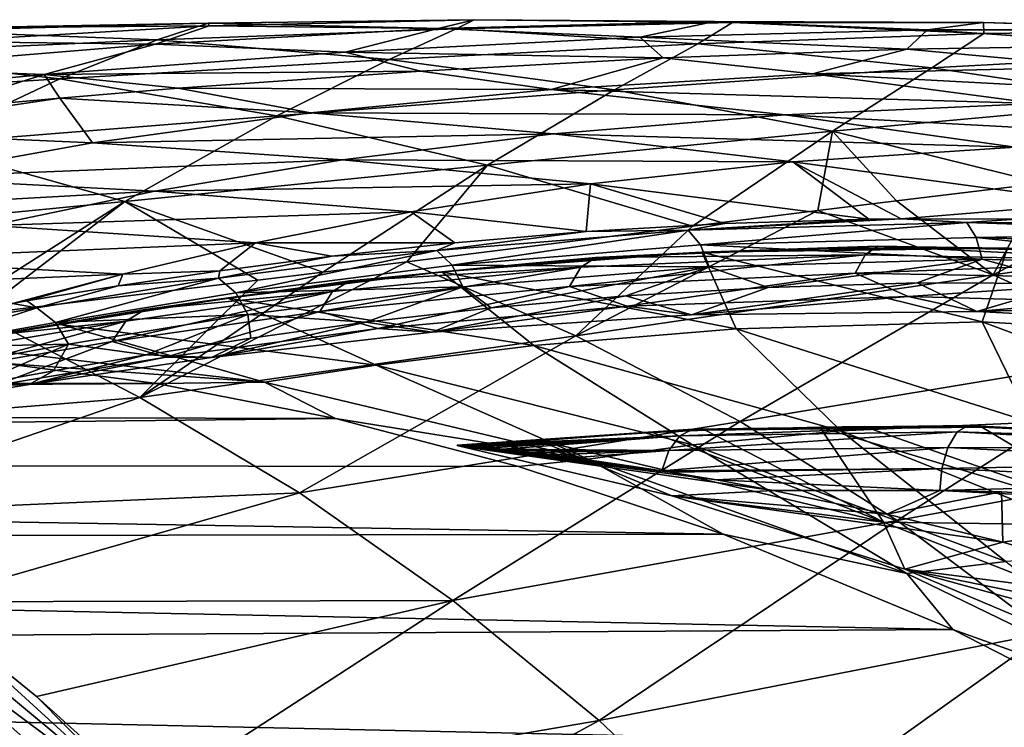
# Model space of a CAD drawing. Header units: metres. Extents: x -237 to 25, y -25 to 25.
# Tile 122 of 165: x -191.92 to -187.39, y 13.51 to 16.76. Entities that reach past the tile are written whole.
import ezdxf

# ---------------------------------------------------------------- set-up
doc = ezdxf.new("R2010")
doc.units = ezdxf.units.M
doc.layers.add('solid_10481232', color=7, linetype='CONTINUOUS')

msp = doc.modelspace()

# ---------------------------------------------------------------- linework, layer by layer
at = {"layer": 'solid_10481232'}
for points in [[(-192.37619, 16.707193, 196.971085), (-191.048508, 16.742373, 195.28688), (-192.214478, 16.720776, 194.465271)], [(-192.37619, 16.707193, 196.971085), (-191.284058, 16.666403, 197.80159), (-191.048508, 16.742373, 195.28688)], [(-192.214478, 16.720776, 194.465271), (-191.048508, 16.742373, 195.28688), (-191.04483, 16.729769, 192.896835)], [(-191.284058, 16.666403, 197.80159), (-189.90892, 16.716816, 196.149353), (-191.048508, 16.742373, 195.28688)], [(-191.048508, 16.742373, 195.28688), (-189.827209, 16.758308, 193.744171), (-191.04483, 16.729769, 192.896835)], [(-191.048508, 16.742373, 195.28688), (-189.90892, 16.716816, 196.149353), (-189.827209, 16.758308, 193.744171)], [(-191.04483, 16.729769, 192.896835), (-189.827209, 16.758308, 193.744171), (-189.99173, 16.717178, 191.483002)], [(-189.827209, 16.758308, 193.744171), (-188.722336, 16.749784, 192.356079), (-189.99173, 16.717178, 191.483002)], [(-189.99173, 16.717178, 191.483002), (-188.722336, 16.749784, 192.356079), (-189.06517, 16.678654, 190.237122)], [(-189.90892, 16.716816, 196.149353), (-188.639587, 16.745428, 194.637787), (-189.827209, 16.758308, 193.744171)], [(-189.90892, 16.716816, 196.149353), (-188.799377, 16.647722, 197.050613), (-188.639587, 16.745428, 194.637787)], [(-189.827209, 16.758308, 193.744171), (-188.639587, 16.745428, 194.637787), (-188.722336, 16.749784, 192.356079)], [(-188.722336, 16.749784, 192.356079), (-187.743912, 16.711662, 191.13562), (-189.06517, 16.678654, 190.237122)], [(-188.799377, 16.647722, 197.050613), (-187.485474, 16.695368, 195.575897), (-188.639587, 16.745428, 194.637787)], [(-188.722336, 16.749784, 192.356079), (-187.486069, 16.745903, 193.279968), (-187.743912, 16.711662, 191.13562)], [(-188.639587, 16.745428, 194.637787), (-187.486069, 16.745903, 193.279968), (-188.722336, 16.749784, 192.356079)], [(-188.639587, 16.745428, 194.637787), (-187.485474, 16.695368, 195.575897), (-187.486069, 16.745903, 193.279968)], [(-187.486069, 16.745903, 193.279968), (-186.458313, 16.712118, 192.088684), (-187.743912, 16.711662, 191.13562)], [(-187.486069, 16.745903, 193.279968), (-186.286194, 16.710779, 194.253052), (-186.458313, 16.712118, 192.088684)], [(-187.485474, 16.695368, 195.575897), (-186.286194, 16.710779, 194.253052), (-187.486069, 16.745903, 193.279968)], [(-192.754715, 16.600523, 199.581146), (-191.284058, 16.666403, 197.80159), (-192.37619, 16.707193, 196.971085)], [(-192.289017, 16.657698, 192.097534), (-191.04483, 16.729769, 192.896835), (-191.290985, 16.645279, 190.662323)], [(-192.214478, 16.720776, 194.465271), (-191.04483, 16.729769, 192.896835), (-192.289017, 16.657698, 192.097534)], [(-191.04483, 16.729769, 192.896835), (-189.99173, 16.717178, 191.483002), (-191.290985, 16.645279, 190.662323)], [(-191.290985, 16.645279, 190.662323), (-189.99173, 16.717178, 191.483002), (-190.419037, 16.609129, 189.394699)], [(-191.284058, 16.666403, 197.80159), (-190.218063, 16.57538, 198.664154), (-189.90892, 16.716816, 196.149353)], [(-189.99173, 16.717178, 191.483002), (-189.06517, 16.678654, 190.237122), (-190.419037, 16.609129, 189.394699)], [(-190.218063, 16.57538, 198.664154), (-188.799377, 16.647722, 197.050613), (-189.90892, 16.716816, 196.149353)], [(-189.06517, 16.678654, 190.237122), (-187.743912, 16.711662, 191.13562), (-187.837997, 16.623154, 189.459579)], [(-188.799377, 16.647722, 197.050613), (-187.723557, 16.537415, 197.988495), (-187.485474, 16.695368, 195.575897)], [(-187.743912, 16.711662, 191.13562), (-186.698486, 16.641216, 190.241318), (-187.837997, 16.623154, 189.459579)], [(-187.743912, 16.711662, 191.13562), (-186.458313, 16.712118, 192.088684), (-186.698486, 16.641216, 190.241318)], [(-187.723557, 16.537415, 197.988495), (-186.368332, 16.610821, 196.55658), (-187.485474, 16.695368, 195.575897)], [(-187.485474, 16.695368, 195.575897), (-186.368332, 16.610821, 196.55658), (-186.286194, 16.710779, 194.253052)], [(-192.754715, 16.600523, 199.581146), (-191.731247, 16.48591, 200.403015), (-191.284058, 16.666403, 197.80159)], [(-192.289017, 16.657698, 192.097534), (-191.290985, 16.645279, 190.662323), (-192.616943, 16.537224, 189.895523)], [(-191.731247, 16.48591, 200.403015), (-190.218063, 16.57538, 198.664154), (-191.284058, 16.666403, 197.80159)], [(-190.419037, 16.609129, 189.394699), (-189.06517, 16.678654, 190.237122), (-188.958664, 16.582808, 188.744003)], [(-189.06517, 16.678654, 190.237122), (-187.837997, 16.623154, 189.459579), (-188.958664, 16.582808, 188.744003)], [(-192.616943, 16.537224, 189.895523), (-191.290985, 16.645279, 190.662323), (-191.802322, 16.505896, 188.609802)], [(-191.290985, 16.645279, 190.662323), (-190.419037, 16.609129, 189.394699), (-191.802322, 16.505896, 188.609802)], [(-191.802322, 16.505896, 188.609802), (-190.419037, 16.609129, 189.394699), (-190.071899, 16.522104, 188.085052)], [(-190.419037, 16.609129, 189.394699), (-188.958664, 16.582808, 188.744003), (-190.071899, 16.522104, 188.085052)], [(-190.218063, 16.57538, 198.664154), (-189.182022, 16.4363, 199.55629), (-188.799377, 16.647722, 197.050613)], [(-189.182022, 16.4363, 199.55629), (-187.723557, 16.537415, 197.988495), (-188.799377, 16.647722, 197.050613)], [(-188.272018, 16.509886, 187.980499), (-188.958664, 16.582808, 188.744003), (-187.837997, 16.623154, 189.459579)], [(-186.953186, 16.541349, 188.764664), (-188.272018, 16.509886, 187.980499), (-187.837997, 16.623154, 189.459579)], [(-186.953186, 16.541349, 188.764664), (-187.837997, 16.623154, 189.459579), (-186.698486, 16.641216, 190.241318)], [(-187.723557, 16.537415, 197.988495), (-186.684937, 16.381979, 198.960373), (-186.368332, 16.610821, 196.55658)], [(-193.328186, 16.386908, 202.25325), (-191.731247, 16.48591, 200.403015), (-192.754715, 16.600523, 199.581146)], [(-191.731247, 16.48591, 200.403015), (-190.733612, 16.31624, 201.246368), (-190.218063, 16.57538, 198.664154)], [(-190.733612, 16.31624, 201.246368), (-189.182022, 16.4363, 199.55629), (-190.218063, 16.57538, 198.664154)], [(-189.473465, 16.437838, 187.114334), (-190.071899, 16.522104, 188.085052), (-188.958664, 16.582808, 188.744003)], [(-188.272018, 16.509886, 187.980499), (-189.473465, 16.437838, 187.114334), (-188.958664, 16.582808, 188.744003)], [(-192.616943, 16.537224, 189.895523), (-191.802322, 16.505896, 188.609802), (-193.212082, 16.373529, 187.883591)], [(-191.802322, 16.505896, 188.609802), (-190.071899, 16.522104, 188.085052), (-191.187622, 16.443035, 187.472198)], [(-189.473465, 16.437838, 187.114334), (-191.187622, 16.443035, 187.472198), (-190.071899, 16.522104, 188.085052)], [(-189.182022, 16.4363, 199.55629), (-188.179504, 16.246279, 200.47522), (-187.723557, 16.537415, 197.988495)], [(-185.979462, 16.387239, 187.57193), (-188.272018, 16.509886, 187.980499), (-186.953186, 16.541349, 188.764664)], [(-188.179504, 16.246279, 200.47522), (-186.684937, 16.381979, 198.960373), (-187.723557, 16.537415, 197.988495)], [(-193.328186, 16.386908, 202.25325), (-192.367645, 16.186068, 203.044464), (-191.731247, 16.48591, 200.403015)], [(-193.212082, 16.373529, 187.883591), (-191.802322, 16.505896, 188.609802), (-192.315903, 16.346272, 186.8983)], [(-192.367645, 16.186068, 203.044464), (-190.733612, 16.31624, 201.246368), (-191.731247, 16.48591, 200.403015)], [(-191.802322, 16.505896, 188.609802), (-191.731247, 16.398403, 187.190201), (-192.315903, 16.346272, 186.8983)], [(-191.802322, 16.505896, 188.609802), (-191.187622, 16.443035, 187.472198), (-191.731247, 16.398403, 187.190201)], [(-187.243073, 16.373356, 186.830093), (-189.473465, 16.437838, 187.114334), (-188.272018, 16.509886, 187.980499)], [(-185.979462, 16.387239, 187.57193), (-187.243073, 16.373356, 186.830093), (-188.272018, 16.509886, 187.980499)], [(-190.578079, 16.330698, 186.152206), (-191.731247, 16.398403, 187.190201), (-191.187622, 16.443035, 187.472198)], [(-189.473465, 16.437838, 187.114334), (-190.578079, 16.330698, 186.152206), (-191.187622, 16.443035, 187.472198)], [(-190.733612, 16.31624, 201.246368), (-189.765503, 16.089729, 202.1082), (-189.182022, 16.4363, 199.55629)], [(-188.397034, 16.320862, 186.016464), (-190.578079, 16.330698, 186.152206), (-189.473465, 16.437838, 187.114334)], [(-189.765503, 16.089729, 202.1082), (-188.179504, 16.246279, 200.47522), (-189.182022, 16.4363, 199.55629)], [(-187.243073, 16.373356, 186.830093), (-188.397034, 16.320862, 186.016464), (-189.473465, 16.437838, 187.114334)], [(-191.581207, 16.192719, 185.089081), (-192.765625, 16.244284, 186.074615), (-191.731247, 16.398403, 187.190201)], [(-192.315903, 16.346272, 186.8983), (-191.731247, 16.398403, 187.190201), (-192.765625, 16.244284, 186.074615)], [(-190.578079, 16.330698, 186.152206), (-191.581207, 16.192719, 185.089081), (-191.731247, 16.398403, 187.190201)], [(-188.179504, 16.246279, 200.47522), (-187.215424, 16.007891, 201.42012), (-186.684937, 16.381979, 198.960373)], [(-186.237106, 16.204319, 185.731796), (-188.397034, 16.320862, 186.016464), (-187.243073, 16.373356, 186.830093)], [(-192.367645, 16.186068, 203.044464), (-191.432495, 15.922347, 203.844864), (-190.733612, 16.31624, 201.246368)], [(-189.462769, 16.233557, 185.112289), (-191.581207, 16.192719, 185.089081), (-190.578079, 16.330698, 186.152206)], [(-191.432495, 15.922347, 203.844864), (-189.765503, 16.089729, 202.1082), (-190.733612, 16.31624, 201.246368)], [(-188.397034, 16.320862, 186.016464), (-189.462769, 16.233557, 185.112289), (-190.578079, 16.330698, 186.152206)], [(-187.340286, 16.172142, 184.963226), (-189.462769, 16.233557, 185.112289), (-188.397034, 16.320862, 186.016464)], [(-186.237106, 16.204319, 185.731796), (-187.340286, 16.172142, 184.963226), (-188.397034, 16.320862, 186.016464)], [(-191.581207, 16.192719, 185.089081), (-192.475189, 16.032251, 183.933289), (-192.765625, 16.244284, 186.074615)], [(-189.765503, 16.089729, 202.1082), (-188.823822, 15.809316, 202.979507), (-188.179504, 16.246279, 200.47522)], [(-188.823822, 15.809316, 202.979507), (-188.247589, 15.881191, 202.418167), (-188.179504, 16.246279, 200.47522)], [(-188.247589, 15.881191, 202.418167), (-187.886414, 15.925925, 202.067764), (-188.179504, 16.246279, 200.47522)], [(-187.886414, 15.925925, 202.067764), (-187.215424, 16.007891, 201.42012), (-188.179504, 16.246279, 200.47522)], [(-189.462769, 16.233557, 185.112289), (-190.432297, 16.114002, 184.109894), (-191.581207, 16.192719, 185.089081)], [(-188.362259, 16.104752, 184.108109), (-190.432297, 16.114002, 184.109894), (-189.462769, 16.233557, 185.112289)], [(-187.340286, 16.172142, 184.963226), (-188.362259, 16.104752, 184.108109), (-189.462769, 16.233557, 185.112289)], [(-192.367645, 16.186068, 203.044464), (-193.167801, 15.754065, 205.670624), (-191.432495, 15.922347, 203.844864)], [(-190.432297, 16.114002, 184.109894), (-192.475189, 16.032251, 183.933289), (-191.581207, 16.192719, 185.089081)], [(-186.966919, 15.916429, 183.406158), (-188.362259, 16.104752, 184.108109), (-187.340286, 16.172142, 184.963226)], [(-190.432297, 16.114002, 184.109894), (-191.29451, 15.969858, 183.017822), (-192.475189, 16.032251, 183.933289)], [(-189.292114, 16.00351, 183.157364), (-191.29451, 15.969858, 183.017822), (-190.432297, 16.114002, 184.109894)], [(-188.362259, 16.104752, 184.108109), (-189.292114, 16.00351, 183.157364), (-190.432297, 16.114002, 184.109894)], [(-191.432495, 15.922347, 203.844864), (-190.522446, 15.59774, 204.647827), (-189.765503, 16.089729, 202.1082)], [(-190.522446, 15.59774, 204.647827), (-190.135498, 15.645563, 204.266251), (-189.765503, 16.089729, 202.1082)], [(-190.135498, 15.645563, 204.266251), (-188.823822, 15.809316, 202.979507), (-189.765503, 16.089729, 202.1082)], [(-188.014038, 15.841786, 182.466492), (-189.292114, 16.00351, 183.157364), (-188.362259, 16.104752, 184.108109)], [(-187.865402, 15.84368, 182.545792), (-188.014038, 15.841786, 182.466492), (-188.362259, 16.104752, 184.108109)], [(-186.966919, 15.916429, 183.406158), (-187.865402, 15.84368, 182.545792), (-188.362259, 16.104752, 184.108109)], [(-187.442337, 15.585594, 203.235916), (-186.467789, 16.096516, 200.704315), (-187.215424, 16.007891, 201.42012)], [(-187.442337, 15.585594, 203.235916), (-185.629318, 15.843585, 201.588425), (-186.467789, 16.096516, 200.704315)], [(-191.29451, 15.969858, 183.017822), (-193.259781, 15.861248, 182.699875), (-192.475189, 16.032251, 183.933289)], [(-189.292114, 16.00351, 183.157364), (-190.116486, 15.875772, 182.120255), (-191.29451, 15.969858, 183.017822)], [(-189.311646, 15.784512, 181.62851), (-190.116486, 15.875772, 182.120255), (-189.292114, 16.00351, 183.157364)], [(-188.67453, 15.821669, 182.074387), (-189.311646, 15.784512, 181.62851), (-189.292114, 16.00351, 183.157364)], [(-188.014038, 15.841786, 182.466492), (-188.67453, 15.821669, 182.074387), (-189.292114, 16.00351, 183.157364)], [(-187.442337, 15.585594, 203.235916), (-187.215424, 16.007891, 201.42012), (-187.886414, 15.925925, 202.067764)], [(-191.29451, 15.969858, 183.017822), (-192.047272, 15.812922, 181.852219), (-193.259781, 15.861248, 182.699875)], [(-190.116486, 15.875772, 182.120255), (-192.047272, 15.812922, 181.852219), (-191.29451, 15.969858, 183.017822)], [(-187.442337, 15.585594, 203.235916), (-187.886414, 15.925925, 202.067764), (-188.247589, 15.881191, 202.418167)], [(-191.432495, 15.922347, 203.844864), (-193.167801, 15.754065, 205.670624), (-192.269791, 15.388, 206.381775)], [(-192.103607, 15.407389, 206.21608), (-191.432495, 15.922347, 203.844864), (-192.269791, 15.388, 206.381775)], [(-192.103607, 15.407389, 206.21608), (-190.821533, 15.561047, 204.943359), (-191.432495, 15.922347, 203.844864)], [(-190.821533, 15.561047, 204.943359), (-190.522446, 15.59774, 204.647827), (-191.432495, 15.922347, 203.844864)], [(-189.358932, 15.306276, 205.00853), (-188.247589, 15.881191, 202.418167), (-188.823822, 15.809316, 202.979507)], [(-189.358932, 15.306276, 205.00853), (-187.442337, 15.585594, 203.235916), (-188.247589, 15.881191, 202.418167)], [(-187.332703, 15.842304, 182.804581), (-187.865402, 15.84368, 182.545792), (-186.966919, 15.916429, 183.406158)], [(-190.116486, 15.875772, 182.120255), (-190.83223, 15.733213, 181.013626), (-192.047272, 15.812922, 181.852219)], [(-189.915192, 15.733413, 181.133453), (-190.83223, 15.733213, 181.013626), (-190.116486, 15.875772, 182.120255)], [(-189.311646, 15.784512, 181.62851), (-189.915192, 15.733413, 181.133453), (-190.116486, 15.875772, 182.120255)], [(-188.844177, 15.790624, 181.877594), (-188.014038, 15.841786, 182.466492), (-187.865402, 15.84368, 182.545792)], [(-187.562943, 15.825764, 182.631317), (-188.844177, 15.790624, 181.877594), (-187.865402, 15.84368, 182.545792)], [(-188.844177, 15.790624, 181.877594), (-188.67453, 15.821669, 182.074387), (-188.014038, 15.841786, 182.466492)], [(-187.562943, 15.825764, 182.631317), (-187.865402, 15.84368, 182.545792), (-187.332703, 15.842304, 182.804581)], [(-187.562943, 15.825764, 182.631317), (-187.332703, 15.842304, 182.804581), (-186.635513, 15.82128, 183.089584)], [(-187.442337, 15.585594, 203.235916), (-186.666, 15.233705, 204.059616), (-185.629318, 15.843585, 201.588425)], [(-190.83223, 15.733213, 181.013626), (-192.692856, 15.655996, 180.630783), (-192.047272, 15.812922, 181.852219)], [(-189.358932, 15.306276, 205.00853), (-188.823822, 15.809316, 202.979507), (-190.135498, 15.645563, 204.266251)], [(-188.844177, 15.790624, 181.877594), (-189.998077, 15.697248, 180.949554), (-189.311646, 15.784512, 181.62851)], [(-189.928101, 15.629834, 180.881744), (-189.998077, 15.697248, 180.949554), (-188.844177, 15.790624, 181.877594)], [(-188.786423, 15.723083, 181.799225), (-189.928101, 15.629834, 180.881744), (-188.844177, 15.790624, 181.877594)], [(-188.844177, 15.790624, 181.877594), (-189.311646, 15.784512, 181.62851), (-188.67453, 15.821669, 182.074387)], [(-188.786423, 15.723083, 181.799225), (-188.844177, 15.790624, 181.877594), (-187.562943, 15.825764, 182.631317)], [(-187.519913, 15.758152, 182.544067), (-188.786423, 15.723083, 181.799225), (-187.562943, 15.825764, 182.631317)], [(-186.183395, 15.780513, 183.19165), (-187.562943, 15.825764, 182.631317), (-186.635513, 15.82128, 183.089584)], [(-187.519913, 15.758152, 182.544067), (-187.562943, 15.825764, 182.631317), (-186.183395, 15.780513, 183.19165)], [(-189.998077, 15.697248, 180.949554), (-189.915192, 15.733413, 181.133453), (-189.311646, 15.784512, 181.62851)], [(-187.519913, 15.758152, 182.544067), (-187.491898, 15.658154, 182.487045), (-188.786423, 15.723083, 181.799225)], [(-186.157211, 15.713026, 183.097855), (-187.519913, 15.758152, 182.544067), (-186.183395, 15.780513, 183.19165)], [(-187.519913, 15.758152, 182.544067), (-186.143402, 15.613215, 183.035538), (-187.491898, 15.658154, 182.487045)], [(-186.157211, 15.713026, 183.097855), (-186.143402, 15.613215, 183.035538), (-187.519913, 15.758152, 182.544067)], [(-190.83223, 15.733213, 181.013626), (-191.440674, 15.588505, 179.855942), (-192.692856, 15.655996, 180.630783)], [(-190.996002, 15.604489, 180.019592), (-191.440674, 15.588505, 179.855942), (-190.83223, 15.733213, 181.013626)], [(-190.480759, 15.671858, 180.593063), (-190.996002, 15.604489, 180.019592), (-190.83223, 15.733213, 181.013626)], [(-189.915192, 15.733413, 181.133453), (-190.480759, 15.671858, 180.593063), (-190.83223, 15.733213, 181.013626)], [(-189.998077, 15.697248, 180.949554), (-190.480759, 15.671858, 180.593063), (-189.915192, 15.733413, 181.133453)], [(-188.786423, 15.723083, 181.799225), (-188.746689, 15.623184, 181.749466), (-189.928101, 15.629834, 180.881744)], [(-189.267578, 15.665405, 181.022812), (-187.973892, 15.717199, 181.910309), (-188.953262, 15.68084, 181.13446)], [(-188.030624, 15.677719, 182.007858), (-187.973892, 15.717199, 181.910309), (-189.267578, 15.665405, 181.022812)], [(-187.973892, 15.717199, 181.910309), (-188.780624, 15.689692, 181.262497), (-188.953262, 15.68084, 181.13446)], [(-188.786423, 15.723083, 181.799225), (-187.491898, 15.658154, 182.487045), (-188.746689, 15.623184, 181.749466)], [(-187.973892, 15.717199, 181.910309), (-188.294678, 15.707022, 181.592422), (-188.780624, 15.689692, 181.262497)], [(-187.61174, 15.712195, 181.98851), (-188.780624, 15.689692, 181.262497), (-188.294678, 15.707022, 181.592422)], [(-187.375763, 15.708695, 182.108688), (-188.780624, 15.689692, 181.262497), (-187.61174, 15.712195, 181.98851)], [(-187.491943, 15.370116, 180.561142), (-188.780624, 15.689692, 181.262497), (-187.375763, 15.708695, 182.108688)], [(-187.973892, 15.717199, 181.910309), (-187.61174, 15.712195, 181.98851), (-188.294678, 15.707022, 181.592422)], [(-188.030624, 15.677719, 182.007858), (-186.595673, 15.648006, 182.68634), (-187.973892, 15.717199, 181.910309)], [(-187.973892, 15.717199, 181.910309), (-186.55249, 15.682466, 182.580322), (-187.61174, 15.712195, 181.98851)], [(-186.595673, 15.648006, 182.68634), (-186.55249, 15.682466, 182.580322), (-187.973892, 15.717199, 181.910309)], [(-186.55249, 15.682466, 182.580322), (-187.375763, 15.708695, 182.108688), (-187.61174, 15.712195, 181.98851)], [(-187.491943, 15.370116, 180.561142), (-187.375763, 15.708695, 182.108688), (-186.071564, 15.286604, 181.327332)], [(-191.440674, 15.588505, 179.855942), (-193.236633, 15.512112, 179.370743), (-192.692856, 15.655996, 180.630783)], [(-189.998077, 15.697248, 180.949554), (-191.001755, 15.570013, 179.868835), (-190.480759, 15.671858, 180.593063)], [(-190.922165, 15.502681, 179.812546), (-191.001755, 15.570013, 179.868835), (-189.998077, 15.697248, 180.949554)], [(-191.001755, 15.570013, 179.868835), (-190.996002, 15.604489, 180.019592), (-190.480759, 15.671858, 180.593063)], [(-189.928101, 15.629834, 180.881744), (-190.922165, 15.502681, 179.812546), (-189.998077, 15.697248, 180.949554)], [(-190.398499, 15.557697, 179.943115), (-189.267578, 15.665405, 181.022812), (-190.157623, 15.580823, 180.049026)], [(-189.336273, 15.620949, 181.10997), (-189.267578, 15.665405, 181.022812), (-190.398499, 15.557697, 179.943115)], [(-189.267578, 15.665405, 181.022812), (-189.974731, 15.600287, 180.239166), (-190.157623, 15.580823, 180.049026)], [(-188.780624, 15.689692, 181.262497), (-189.974731, 15.600287, 180.239166), (-188.953262, 15.68084, 181.13446)], [(-188.622543, 15.338144, 179.57576), (-189.974731, 15.600287, 180.239166), (-188.780624, 15.689692, 181.262497)], [(-188.953262, 15.68084, 181.13446), (-189.974731, 15.600287, 180.239166), (-189.575928, 15.637414, 180.619431)], [(-189.267578, 15.665405, 181.022812), (-189.575928, 15.637414, 180.619431), (-189.974731, 15.600287, 180.239166)], [(-189.267578, 15.665405, 181.022812), (-188.953262, 15.68084, 181.13446), (-189.575928, 15.637414, 180.619431)], [(-188.030624, 15.677719, 182.007858), (-189.388245, 15.532413, 181.180649), (-188.076218, 15.593088, 182.087204)], [(-189.336273, 15.620949, 181.10997), (-189.388245, 15.532413, 181.180649), (-188.030624, 15.677719, 182.007858)], [(-189.336273, 15.620949, 181.10997), (-188.030624, 15.677719, 182.007858), (-189.267578, 15.665405, 181.022812)], [(-188.622543, 15.338144, 179.57576), (-188.780624, 15.689692, 181.262497), (-187.491943, 15.370116, 180.561142)], [(-188.746689, 15.623184, 181.749466), (-187.491898, 15.658154, 182.487045), (-188.475174, 15.528422, 181.90657)], [(-187.491898, 15.658154, 182.487045), (-187.790741, 15.548598, 182.310425), (-188.475174, 15.528422, 181.90657)], [(-188.030624, 15.677719, 182.007858), (-188.076218, 15.593088, 182.087204), (-186.595673, 15.648006, 182.68634)], [(-187.491898, 15.658154, 182.487045), (-187.082077, 15.546115, 182.656311), (-187.790741, 15.548598, 182.310425)], [(-187.491898, 15.658154, 182.487045), (-186.143402, 15.613215, 183.035538), (-187.082077, 15.546115, 182.656311)], [(-191.363419, 15.022797, 206.885361), (-190.135498, 15.645563, 204.266251), (-190.522446, 15.59774, 204.647827)], [(-189.358932, 15.306276, 205.00853), (-190.135498, 15.645563, 204.266251), (-191.363419, 15.022797, 206.885361)], [(-189.928101, 15.629834, 180.881744), (-189.879349, 15.530123, 180.840332), (-190.922165, 15.502681, 179.812546)], [(-189.336273, 15.620949, 181.10997), (-190.535629, 15.416671, 180.07901), (-189.388245, 15.532413, 181.180649)], [(-190.477676, 15.508674, 180.018082), (-190.535629, 15.416671, 180.07901), (-189.336273, 15.620949, 181.10997)], [(-190.477676, 15.508674, 180.018082), (-189.336273, 15.620949, 181.10997), (-190.398499, 15.557697, 179.943115)], [(-189.928101, 15.629834, 180.881744), (-188.746689, 15.623184, 181.749466), (-189.879349, 15.530123, 180.840332)], [(-189.879349, 15.530123, 180.840332), (-188.746689, 15.623184, 181.749466), (-189.748016, 15.434138, 180.933334)], [(-188.746689, 15.623184, 181.749466), (-189.129395, 15.489636, 181.446716), (-189.748016, 15.434138, 180.933334)], [(-188.746689, 15.623184, 181.749466), (-188.475174, 15.528422, 181.90657), (-189.129395, 15.489636, 181.446716)], [(-186.595673, 15.648006, 182.68634), (-188.076218, 15.593088, 182.087204), (-186.634232, 15.567575, 182.773407)], [(-191.440674, 15.588505, 179.855942), (-191.94783, 15.454823, 178.666794), (-193.236633, 15.512112, 179.370743)], [(-191.882355, 15.465986, 178.776428), (-191.94783, 15.454823, 178.666794), (-191.440674, 15.588505, 179.855942)], [(-191.462967, 15.534714, 179.413589), (-191.882355, 15.465986, 178.776428), (-191.440674, 15.588505, 179.855942)], [(-191.001755, 15.570013, 179.868835), (-191.83696, 15.434948, 178.658295), (-191.462967, 15.534714, 179.413589)], [(-191.750214, 15.367595, 178.613846), (-191.83696, 15.434948, 178.658295), (-191.001755, 15.570013, 179.868835)], [(-190.922165, 15.502681, 179.812546), (-191.750214, 15.367595, 178.613846), (-191.001755, 15.570013, 179.868835)], [(-190.996002, 15.604489, 180.019592), (-191.462967, 15.534714, 179.413589), (-191.440674, 15.588505, 179.855942)], [(-191.001755, 15.570013, 179.868835), (-191.462967, 15.534714, 179.413589), (-190.996002, 15.604489, 180.019592)], [(-191.363419, 15.022797, 206.885361), (-190.522446, 15.59774, 204.647827), (-190.821533, 15.561047, 204.943359)], [(-189.974731, 15.600287, 180.239166), (-190.958771, 15.478745, 179.073044), (-190.157623, 15.580823, 180.049026)], [(-189.552994, 15.26143, 178.462967), (-190.958771, 15.478745, 179.073044), (-189.974731, 15.600287, 180.239166)], [(-190.157623, 15.580823, 180.049026), (-190.958771, 15.478745, 179.073044), (-190.694885, 15.515398, 179.424637)], [(-190.398499, 15.557697, 179.943115), (-190.157623, 15.580823, 180.049026), (-190.694885, 15.515398, 179.424637)], [(-189.552994, 15.26143, 178.462967), (-189.974731, 15.600287, 180.239166), (-188.622543, 15.338144, 179.57576)], [(-188.076218, 15.593088, 182.087204), (-189.388245, 15.532413, 181.180649), (-189.123795, 15.441456, 181.444962)], [(-189.358932, 15.306276, 205.00853), (-188.604858, 14.911575, 205.745758), (-187.442337, 15.585594, 203.235916)], [(-188.076218, 15.593088, 182.087204), (-189.123795, 15.441456, 181.444962), (-187.833298, 15.486796, 182.278976)], [(-188.604858, 14.911575, 205.745758), (-186.666, 15.233705, 204.059616), (-187.442337, 15.585594, 203.235916)], [(-186.634232, 15.567575, 182.773407), (-188.076218, 15.593088, 182.087204), (-187.833298, 15.486796, 182.278976)], [(-186.634232, 15.567575, 182.773407), (-187.833298, 15.486796, 182.278976), (-186.429871, 15.447699, 182.905502)], [(-191.363419, 15.022797, 206.885361), (-190.821533, 15.561047, 204.943359), (-192.103607, 15.407389, 206.21608)], [(-191.83696, 15.434948, 178.658295), (-191.882355, 15.465986, 178.776428), (-191.462967, 15.534714, 179.413589)], [(-191.338943, 15.426631, 178.699951), (-190.398499, 15.557697, 179.943115), (-191.175293, 15.446683, 178.757553)], [(-190.477676, 15.508674, 180.018082), (-190.398499, 15.557697, 179.943115), (-191.338943, 15.426631, 178.699951)], [(-190.398499, 15.557697, 179.943115), (-190.958771, 15.478745, 179.073044), (-191.175293, 15.446683, 178.757553)], [(-190.398499, 15.557697, 179.943115), (-190.694885, 15.515398, 179.424637), (-190.958771, 15.478745, 179.073044)], [(-190.922165, 15.502681, 179.812546), (-189.879349, 15.530123, 180.840332), (-190.867065, 15.403088, 179.779678)], [(-190.867065, 15.403088, 179.779678), (-189.879349, 15.530123, 180.840332), (-190.323914, 15.368241, 180.371552)], [(-189.388245, 15.532413, 181.180649), (-190.535629, 15.416671, 180.07901), (-190.269287, 15.338744, 180.424744)], [(-189.879349, 15.530123, 180.840332), (-189.748016, 15.434138, 180.933334), (-190.323914, 15.368241, 180.371552)], [(-189.388245, 15.532413, 181.180649), (-190.269287, 15.338744, 180.424744), (-189.123795, 15.441456, 181.444962)], [(-188.827408, 15.40225, 181.668701), (-189.129395, 15.489636, 181.446716), (-188.475174, 15.528422, 181.90657)], [(-188.827408, 15.40225, 181.668701), (-188.475174, 15.528422, 181.90657), (-187.790741, 15.548598, 182.310425)], [(-188.827408, 15.40225, 181.668701), (-187.790741, 15.548598, 182.310425), (-187.51738, 15.416901, 182.452072)], [(-187.51738, 15.416901, 182.452072), (-187.790741, 15.548598, 182.310425), (-187.082077, 15.546115, 182.656311)], [(-187.51738, 15.416901, 182.452072), (-187.082077, 15.546115, 182.656311), (-186.356689, 15.518518, 182.94249)], [(-187.51738, 15.416901, 182.452072), (-186.356689, 15.518518, 182.94249), (-186.151443, 15.347612, 183.011887)], [(-190.922165, 15.502681, 179.812546), (-190.867065, 15.403088, 179.779678), (-191.750214, 15.367595, 178.613846)], [(-190.958771, 15.478745, 179.073044), (-191.728073, 15.357851, 177.800125), (-191.175293, 15.446683, 178.757553)], [(-190.276855, 15.170361, 177.257126), (-191.728073, 15.357851, 177.800125), (-190.958771, 15.478745, 179.073044)], [(-190.477676, 15.508674, 180.018082), (-191.490814, 15.27882, 178.810638), (-190.535629, 15.416671, 180.07901)], [(-191.427155, 15.373739, 178.76091), (-191.490814, 15.27882, 178.810638), (-190.477676, 15.508674, 180.018082)], [(-191.427155, 15.373739, 178.76091), (-190.477676, 15.508674, 180.018082), (-191.338943, 15.426631, 178.699951)], [(-190.276855, 15.170361, 177.257126), (-190.958771, 15.478745, 179.073044), (-189.552994, 15.26143, 178.462967)], [(-190.019333, 15.322508, 180.679871), (-189.748016, 15.434138, 180.933334), (-189.129395, 15.489636, 181.446716)], [(-190.019333, 15.322508, 180.679871), (-189.129395, 15.489636, 181.446716), (-188.827408, 15.40225, 181.668701)], [(-187.833298, 15.486796, 182.278976), (-189.123795, 15.441456, 181.444962), (-188.827408, 15.40225, 181.668701)], [(-187.833298, 15.486796, 182.278976), (-188.827408, 15.40225, 181.668701), (-187.51738, 15.416901, 182.452072)], [(-186.429871, 15.447699, 182.905502), (-187.833298, 15.486796, 182.278976), (-187.51738, 15.416901, 182.452072)], [(-191.83696, 15.434948, 178.658295), (-192.488647, 15.318737, 177.342072), (-191.94783, 15.454823, 178.666794)], [(-192.396942, 15.251273, 177.30925), (-192.488647, 15.318737, 177.342072), (-191.83696, 15.434948, 178.658295)], [(-191.750214, 15.367595, 178.613846), (-192.396942, 15.251273, 177.30925), (-191.83696, 15.434948, 178.658295)], [(-191.83696, 15.434948, 178.658295), (-191.94783, 15.454823, 178.666794), (-191.882355, 15.465986, 178.776428)], [(-191.175293, 15.446683, 178.757553), (-191.728073, 15.357851, 177.800125), (-191.595093, 15.379988, 178.055328)], [(-191.338943, 15.426631, 178.699951), (-191.175293, 15.446683, 178.757553), (-191.595093, 15.379988, 178.055328)], [(-190.019333, 15.322508, 180.679871), (-190.323914, 15.368241, 180.371552), (-189.748016, 15.434138, 180.933334)], [(-189.123795, 15.441456, 181.444962), (-190.269287, 15.338744, 180.424744), (-190.019333, 15.322508, 180.679871)], [(-189.123795, 15.441456, 181.444962), (-190.019333, 15.322508, 180.679871), (-188.827408, 15.40225, 181.668701)], [(-186.429871, 15.447699, 182.905502), (-187.51738, 15.416901, 182.452072), (-186.151443, 15.347612, 183.011887)], [(-193.497192, 14.852933, 208.659836), (-191.363419, 15.022797, 206.885361), (-192.103607, 15.407389, 206.21608)], [(-192.066406, 15.305832, 177.324203), (-191.338943, 15.426631, 178.699951), (-191.950256, 15.320437, 177.326355)], [(-191.427155, 15.373739, 178.76091), (-191.338943, 15.426631, 178.699951), (-192.066406, 15.305832, 177.324203)], [(-191.338943, 15.426631, 178.699951), (-191.728073, 15.357851, 177.800125), (-191.950256, 15.320437, 177.326355)], [(-191.750214, 15.367595, 178.613846), (-190.867065, 15.403088, 179.779678), (-191.691132, 15.267969, 178.588928)], [(-191.338943, 15.426631, 178.699951), (-191.595093, 15.379988, 178.055328), (-191.728073, 15.357851, 177.800125)], [(-191.691132, 15.267969, 178.588928), (-190.867065, 15.403088, 179.779678), (-191.333511, 15.218304, 179.115799)], [(-190.535629, 15.416671, 180.07901), (-191.490814, 15.27882, 178.810638), (-191.244095, 15.207537, 179.242599)], [(-190.867065, 15.403088, 179.779678), (-190.853485, 15.294611, 179.764648), (-191.333511, 15.218304, 179.115799)], [(-190.535629, 15.416671, 180.07901), (-191.244095, 15.207537, 179.242599), (-190.269287, 15.338744, 180.424744)], [(-190.867065, 15.403088, 179.779678), (-190.323914, 15.368241, 180.371552), (-190.853485, 15.294611, 179.764648)], [(-191.750214, 15.367595, 178.613846), (-191.691132, 15.267969, 178.588928), (-192.396942, 15.251273, 177.30925)], [(-191.728073, 15.357851, 177.800125), (-192.279617, 15.266372, 176.455856), (-191.950256, 15.320437, 177.326355)], [(-190.790176, 15.092519, 175.992233), (-192.279617, 15.266372, 176.455856), (-191.728073, 15.357851, 177.800125)], [(-191.427155, 15.373739, 178.76091), (-192.231293, 15.153185, 177.405899), (-191.490814, 15.27882, 178.810638)], [(-192.162201, 15.250207, 177.369186), (-192.231293, 15.153185, 177.405899), (-191.427155, 15.373739, 178.76091)], [(-192.162201, 15.250207, 177.369186), (-191.427155, 15.373739, 178.76091), (-192.066406, 15.305832, 177.324203)], [(-190.276855, 15.170361, 177.257126), (-190.790176, 15.092519, 175.992233), (-191.728073, 15.357851, 177.800125)], [(-190.269287, 15.338744, 180.424744), (-191.244095, 15.207537, 179.242599), (-191.033691, 15.206589, 179.533691)], [(-191.033691, 15.206589, 179.533691), (-190.853485, 15.294611, 179.764648), (-190.323914, 15.368241, 180.371552)], [(-191.033691, 15.206589, 179.533691), (-190.323914, 15.368241, 180.371552), (-190.019333, 15.322508, 180.679871)], [(-190.269287, 15.338744, 180.424744), (-191.033691, 15.206589, 179.533691), (-190.019333, 15.322508, 180.679871)], [(-188.142624, 14.868895, 177.900696), (-189.552994, 15.26143, 178.462967), (-188.622543, 15.338144, 179.57576)], [(-187.266846, 14.906991, 178.967331), (-188.622543, 15.338144, 179.57576), (-187.491943, 15.370116, 180.561142)], [(-188.142624, 14.868895, 177.900696), (-188.622543, 15.338144, 179.57576), (-187.266846, 14.906991, 178.967331)], [(-186.203384, 14.892443, 179.918289), (-187.491943, 15.370116, 180.561142), (-186.071564, 15.286604, 181.327332)], [(-187.266846, 14.906991, 178.967331), (-187.491943, 15.370116, 180.561142), (-186.203384, 14.892443, 179.918289)], [(-189.358932, 15.306276, 205.00853), (-191.363419, 15.022797, 206.885361), (-190.630051, 14.584579, 207.528656)], [(-191.033691, 15.206589, 179.533691), (-191.333511, 15.218304, 179.115799), (-190.853485, 15.294611, 179.764648)], [(-189.358932, 15.306276, 205.00853), (-190.630051, 14.584579, 207.528656), (-188.604858, 14.911575, 205.745758)], [(-192.396942, 15.251273, 177.30925), (-191.691132, 15.267969, 178.588928), (-192.335709, 15.151485, 177.291138)], [(-192.335709, 15.151485, 177.291138), (-191.691132, 15.267969, 178.588928), (-192.130661, 15.07698, 177.710419)], [(-190.790176, 15.092519, 175.992233), (-191.997757, 15.180218, 175.063339), (-192.279617, 15.266372, 176.455856)], [(-191.490814, 15.27882, 178.810638), (-192.231293, 15.153185, 177.405899), (-192.027145, 15.078094, 177.924454)], [(-191.691132, 15.267969, 178.588928), (-191.760254, 15.144825, 178.42955), (-192.130661, 15.07698, 177.710419)], [(-191.490814, 15.27882, 178.810638), (-192.027145, 15.078094, 177.924454), (-191.244095, 15.207537, 179.242599)], [(-191.691132, 15.267969, 178.588928), (-191.333511, 15.218304, 179.115799), (-191.760254, 15.144825, 178.42955)], [(-188.823029, 14.804839, 176.750961), (-190.276855, 15.170361, 177.257126), (-189.552994, 15.26143, 178.462967)], [(-188.823029, 14.804839, 176.750961), (-189.552994, 15.26143, 178.462967), (-188.142624, 14.868895, 177.900696)], [(-191.244095, 15.207537, 179.242599), (-192.027145, 15.078094, 177.924454), (-191.871613, 15.08154, 178.22789)], [(-191.871613, 15.08154, 178.22789), (-191.760254, 15.144825, 178.42955), (-191.333511, 15.218304, 179.115799)], [(-191.871613, 15.08154, 178.22789), (-191.333511, 15.218304, 179.115799), (-191.033691, 15.206589, 179.533691)], [(-191.244095, 15.207537, 179.242599), (-191.871613, 15.08154, 178.22789), (-191.033691, 15.206589, 179.533691)], [(-188.604858, 14.911575, 205.745758), (-187.882828, 14.457414, 206.480682), (-186.666, 15.233705, 204.059616)], [(-187.882828, 14.457414, 206.480682), (-185.925186, 14.819115, 204.888351), (-186.666, 15.233705, 204.059616)], [(-191.286148, 15.087332, 174.857132), (-209.480545, 15.117143, 102.670746), (-191.997757, 15.180218, 175.063339)], [(-190.790176, 15.092519, 175.992233), (-191.286148, 15.087332, 174.857132), (-191.997757, 15.180218, 175.063339)], [(-190.276855, 15.170361, 177.257126), (-189.303635, 14.739166, 175.550171), (-190.790176, 15.092519, 175.992233)], [(-188.823029, 14.804839, 176.750961), (-189.303635, 14.739166, 175.550171), (-190.276855, 15.170361, 177.257126)], [(-191.286148, 15.087332, 174.857132), (-208.971878, 14.97258, 101.223328), (-209.480545, 15.117143, 102.670746)], [(-191.871613, 15.08154, 178.22789), (-192.130661, 15.07698, 177.710419), (-191.760254, 15.144825, 178.42955)], [(-190.463409, 14.926099, 174.586578), (-208.971878, 14.97258, 101.223328), (-191.286148, 15.087332, 174.857132)], [(-192.497086, 14.979998, 176.810699), (-192.130661, 15.07698, 177.710419), (-191.871613, 15.08154, 178.22789)], [(-192.027145, 15.078094, 177.924454), (-192.497086, 14.979998, 176.810699), (-191.871613, 15.08154, 178.22789)], [(-190.790176, 15.092519, 175.992233), (-190.463409, 14.926099, 174.586578), (-191.286148, 15.087332, 174.857132)], [(-190.790176, 15.092519, 175.992233), (-189.303635, 14.739166, 175.550171), (-190.463409, 14.926099, 174.586578)], [(-193.497192, 14.852933, 208.659836), (-192.926941, 14.484777, 209.100189), (-191.363419, 15.022797, 206.885361)], [(-192.926941, 14.484777, 209.100189), (-190.630051, 14.584579, 207.528656), (-191.363419, 15.022797, 206.885361)], [(-190.463409, 14.926099, 174.586578), (-208.261078, 14.727835, 99.901627), (-208.971878, 14.97258, 101.223328)], [(-189.623108, 14.705845, 174.363525), (-208.261078, 14.727835, 99.901627), (-190.463409, 14.926099, 174.586578)], [(-188.604858, 14.911575, 205.745758), (-190.630051, 14.584579, 207.528656), (-189.925232, 14.089966, 208.161728)], [(-189.303635, 14.739166, 175.550171), (-189.623108, 14.705845, 174.363525), (-190.463409, 14.926099, 174.586578)], [(-188.604858, 14.911575, 205.745758), (-189.925232, 14.089966, 208.161728), (-187.882828, 14.457414, 206.480682)], [(-188.881485, 14.846768, 181.426987), (-187.557007, 14.894062, 182.124756), (-187.607147, 14.863772, 182.219589)], [(-188.881485, 14.846768, 181.426987), (-188.821915, 14.877245, 181.343948), (-187.557007, 14.894062, 182.124756)], [(-188.821915, 14.877245, 181.343948), (-187.493317, 14.885432, 182.043671), (-187.557007, 14.894062, 182.124756)], [(-188.821915, 14.877245, 181.343948), (-188.765976, 14.872478, 181.266052), (-187.493317, 14.885432, 182.043671)], [(-188.765976, 14.872478, 181.266052), (-188.23848, 14.886619, 181.617035), (-187.493317, 14.885432, 182.043671)], [(-187.945892, 14.449076, 179.863159), (-188.23848, 14.886619, 181.617035), (-188.765976, 14.872478, 181.266052)], [(-188.23848, 14.886619, 181.617035), (-188.034653, 14.888711, 181.741043), (-187.493317, 14.885432, 182.043671)], [(-186.73082, 14.432692, 180.803513), (-188.034653, 14.888711, 181.741043), (-188.23848, 14.886619, 181.617035)], [(-186.73082, 14.432692, 180.803513), (-188.23848, 14.886619, 181.617035), (-187.945892, 14.449076, 179.863159)], [(-186.744171, 14.310151, 177.385132), (-188.142624, 14.868895, 177.900696), (-187.266846, 14.906991, 178.967331)], [(-186.73082, 14.432692, 180.803513), (-187.493317, 14.885432, 182.043671), (-188.034653, 14.888711, 181.741043)], [(-187.607147, 14.863772, 182.219589), (-187.557007, 14.894062, 182.124756), (-186.191849, 14.821702, 182.714142)], [(-187.557007, 14.894062, 182.124756), (-186.17276, 14.821896, 182.658722), (-186.191849, 14.821702, 182.714142)], [(-187.557007, 14.894062, 182.124756), (-187.493317, 14.885432, 182.043671), (-186.17276, 14.821896, 182.658722)], [(-187.493317, 14.885432, 182.043671), (-186.964645, 14.868705, 182.300446), (-186.17276, 14.821896, 182.658722)], [(-186.73082, 14.432692, 180.803513), (-186.964645, 14.868705, 182.300446), (-187.493317, 14.885432, 182.043671)], [(-188.821915, 14.877245, 181.343948), (-189.899551, 14.803328, 180.42128), (-189.905075, 14.802941, 180.389359)], [(-188.821915, 14.877245, 181.343948), (-189.905075, 14.802941, 180.389359), (-189.904907, 14.801828, 180.361969)], [(-188.821915, 14.877245, 181.343948), (-189.904907, 14.801828, 180.361969), (-189.898529, 14.799933, 180.339935)], [(-188.821915, 14.877245, 181.343948), (-189.888718, 14.803043, 180.457489), (-189.899551, 14.803328, 180.42128)], [(-188.821915, 14.877245, 181.343948), (-189.898529, 14.799933, 180.339935), (-189.886444, 14.797379, 180.324615)], [(-188.881485, 14.846768, 181.426987), (-189.888718, 14.803043, 180.457489), (-188.821915, 14.877245, 181.343948)], [(-188.881485, 14.846768, 181.426987), (-189.872665, 14.802103, 180.498199), (-189.888718, 14.803043, 180.457489)], [(-189.537216, 14.827295, 180.650803), (-188.821915, 14.877245, 181.343948), (-189.886444, 14.797379, 180.324615)], [(-188.881485, 14.846768, 181.426987), (-189.85112, 14.800481, 180.543808), (-189.872665, 14.802103, 180.498199)], [(-188.881485, 14.846768, 181.426987), (-189.823547, 14.798105, 180.594955), (-189.85112, 14.800481, 180.543808)], [(-188.881485, 14.846768, 181.426987), (-189.789276, 14.794875, 180.652191), (-189.823547, 14.798105, 180.594955)], [(-188.881485, 14.846768, 181.426987), (-189.747406, 14.79065, 180.716202), (-189.789276, 14.794875, 180.652191)], [(-188.881485, 14.846768, 181.426987), (-189.696808, 14.785249, 180.787704), (-189.747406, 14.79065, 180.716202)], [(-188.931961, 14.778634, 181.499802), (-189.696808, 14.785249, 180.787704), (-188.881485, 14.846768, 181.426987)], [(-189.537216, 14.827295, 180.650803), (-189.005859, 14.861568, 181.088913), (-188.821915, 14.877245, 181.343948)], [(-187.945892, 14.449076, 179.863159), (-189.005859, 14.861568, 181.088913), (-189.537216, 14.827295, 180.650803)], [(-189.005859, 14.861568, 181.088913), (-188.765976, 14.872478, 181.266052), (-188.821915, 14.877245, 181.343948)], [(-187.945892, 14.449076, 179.863159), (-188.765976, 14.872478, 181.266052), (-189.005859, 14.861568, 181.088913)], [(-188.931961, 14.778634, 181.499802), (-187.607147, 14.863772, 182.219589), (-187.650787, 14.792823, 182.300583)], [(-188.931961, 14.778634, 181.499802), (-188.881485, 14.846768, 181.426987), (-187.607147, 14.863772, 182.219589)], [(-187.384033, 14.268393, 176.282227), (-188.823029, 14.804839, 176.750961), (-188.142624, 14.868895, 177.900696)], [(-187.384033, 14.268393, 176.282227), (-188.142624, 14.868895, 177.900696), (-186.744171, 14.310151, 177.385132)], [(-187.650787, 14.792823, 182.300583), (-187.607147, 14.863772, 182.219589), (-186.229553, 14.789494, 182.815536)], [(-187.607147, 14.863772, 182.219589), (-186.191849, 14.821702, 182.714142), (-186.229553, 14.789494, 182.815536)], [(-189.905075, 14.802941, 180.389359), (-189.899551, 14.803328, 180.42128), (-189.888718, 14.803043, 180.457489)], [(-189.905075, 14.802941, 180.389359), (-189.888718, 14.803043, 180.457489), (-189.872665, 14.802103, 180.498199)], [(-189.904907, 14.801828, 180.361969), (-189.905075, 14.802941, 180.389359), (-189.872665, 14.802103, 180.498199)], [(-189.904907, 14.801828, 180.361969), (-189.872665, 14.802103, 180.498199), (-189.85112, 14.800481, 180.543808)], [(-189.898529, 14.799933, 180.339935), (-189.904907, 14.801828, 180.361969), (-189.85112, 14.800481, 180.543808)], [(-189.898529, 14.799933, 180.339935), (-189.85112, 14.800481, 180.543808), (-189.823547, 14.798105, 180.594955)], [(-189.886444, 14.797379, 180.324615), (-189.898529, 14.799933, 180.339935), (-189.823547, 14.798105, 180.594955)], [(-189.537216, 14.827295, 180.650803), (-189.886444, 14.797379, 180.324615), (-188.918777, 14.570884, 179.637894)], [(-189.886444, 14.797379, 180.324615), (-189.823547, 14.798105, 180.594955), (-189.789276, 14.794875, 180.652191)], [(-189.886444, 14.797379, 180.324615), (-188.713989, 14.643247, 181.741608), (-188.452637, 14.594982, 181.921066)], [(-188.918777, 14.570884, 179.637894), (-189.886444, 14.797379, 180.324615), (-188.452637, 14.594982, 181.921066)], [(-189.886444, 14.797379, 180.324615), (-188.927856, 14.679438, 181.576141), (-188.713989, 14.643247, 181.741608)], [(-189.886444, 14.797379, 180.324615), (-188.964996, 14.685431, 181.545609), (-188.927856, 14.679438, 181.576141)], [(-189.886444, 14.797379, 180.324615), (-189.10466, 14.707175, 181.425415), (-188.964996, 14.685431, 181.545609)], [(-189.886444, 14.797379, 180.324615), (-189.251724, 14.72875, 181.289001), (-189.10466, 14.707175, 181.425415)], [(-189.886444, 14.797379, 180.324615), (-189.374603, 14.745722, 181.166061), (-189.251724, 14.72875, 181.289001)], [(-189.886444, 14.797379, 180.324615), (-189.477417, 14.759159, 181.055649), (-189.374603, 14.745722, 181.166061)], [(-189.886444, 14.797379, 180.324615), (-189.563705, 14.76987, 180.956528), (-189.477417, 14.759159, 181.055649)], [(-189.886444, 14.797379, 180.324615), (-189.636139, 14.778427, 180.867523), (-189.563705, 14.76987, 180.956528)], [(-189.886444, 14.797379, 180.324615), (-189.696808, 14.785249, 180.787704), (-189.636139, 14.778427, 180.867523)], [(-189.886444, 14.797379, 180.324615), (-189.747406, 14.79065, 180.716202), (-189.696808, 14.785249, 180.787704)], [(-189.886444, 14.797379, 180.324615), (-189.789276, 14.794875, 180.652191), (-189.747406, 14.79065, 180.716202)], [(-187.945892, 14.449076, 179.863159), (-189.537216, 14.827295, 180.650803), (-188.918777, 14.570884, 179.637894)], [(-188.823029, 14.804839, 176.750961), (-187.838013, 14.212934, 175.132294), (-189.303635, 14.739166, 175.550171)], [(-187.384033, 14.268393, 176.282227), (-187.838013, 14.212934, 175.132294), (-188.823029, 14.804839, 176.750961)], [(-187.882828, 14.457414, 206.480682), (-187.195908, 13.940866, 207.209213), (-185.925186, 14.819115, 204.888351)], [(-188.931961, 14.778634, 181.499802), (-189.636139, 14.778427, 180.867523), (-189.696808, 14.785249, 180.787704)], [(-188.931961, 14.778634, 181.499802), (-189.563705, 14.76987, 180.956528), (-189.636139, 14.778427, 180.867523)], [(-188.931961, 14.778634, 181.499802), (-189.477417, 14.759159, 181.055649), (-189.563705, 14.76987, 180.956528)], [(-188.931961, 14.778634, 181.499802), (-189.374603, 14.745722, 181.166061), (-189.477417, 14.759159, 181.055649)], [(-188.931961, 14.778634, 181.499802), (-188.964996, 14.685431, 181.545609), (-189.374603, 14.745722, 181.166061)], [(-187.678543, 14.695706, 182.350311), (-188.964996, 14.685431, 181.545609), (-187.650787, 14.792823, 182.300583)], [(-188.931961, 14.778634, 181.499802), (-187.650787, 14.792823, 182.300583), (-188.964996, 14.685431, 181.545609)], [(-187.678543, 14.695706, 182.350311), (-187.650787, 14.792823, 182.300583), (-186.263016, 14.722067, 182.895508)], [(-187.650787, 14.792823, 182.300583), (-186.229553, 14.789494, 182.815536), (-186.263016, 14.722067, 182.895508)], [(-188.682648, 14.394694, 174.151016), (-207.38446, 14.360498, 98.732857), (-208.261078, 14.727835, 99.901627)], [(-188.682648, 14.394694, 174.151016), (-208.261078, 14.727835, 99.901627), (-189.623108, 14.705845, 174.363525)], [(-189.303635, 14.739166, 175.550171), (-188.682648, 14.394694, 174.151016), (-189.623108, 14.705845, 174.363525)], [(-189.374603, 14.745722, 181.166061), (-188.964996, 14.685431, 181.545609), (-189.10466, 14.707175, 181.425415)], [(-189.374603, 14.745722, 181.166061), (-189.10466, 14.707175, 181.425415), (-189.251724, 14.72875, 181.289001)], [(-189.303635, 14.739166, 175.550171), (-187.838013, 14.212934, 175.132294), (-188.682648, 14.394694, 174.151016)], [(-187.678543, 14.695706, 182.350311), (-186.263016, 14.722067, 182.895508), (-186.287964, 14.632155, 182.944916)], [(-187.678543, 14.695706, 182.350311), (-188.927856, 14.679438, 181.576141), (-188.964996, 14.685431, 181.545609)], [(-187.678543, 14.695706, 182.350311), (-188.713989, 14.643247, 181.741608), (-188.927856, 14.679438, 181.576141)], [(-187.678543, 14.695706, 182.350311), (-187.687149, 14.59513, 182.365356), (-188.713989, 14.643247, 181.741608)], [(-187.678543, 14.695706, 182.350311), (-186.287964, 14.632155, 182.944916), (-187.687149, 14.59513, 182.365356)], [(-187.687149, 14.59513, 182.365356), (-188.452637, 14.594982, 181.921066), (-188.713989, 14.643247, 181.741608)], [(-186.287964, 14.632155, 182.944916), (-186.30307, 14.524274, 182.961105), (-187.687149, 14.59513, 182.365356)], [(-192.926941, 14.484777, 209.100189), (-192.373474, 14.083067, 209.528397), (-190.630051, 14.584579, 207.528656)], [(-192.373474, 14.083067, 209.528397), (-189.925232, 14.089966, 208.161728), (-190.630051, 14.584579, 207.528656)], [(-188.918777, 14.570884, 179.637894), (-188.452637, 14.594982, 181.921066), (-187.93103, 14.486252, 182.233536)], [(-188.918777, 14.570884, 179.637894), (-187.93103, 14.486252, 182.233536), (-187.397507, 14.357444, 182.510864)], [(-187.8479, 14.23284, 179.082489), (-188.918777, 14.570884, 179.637894), (-187.397507, 14.357444, 182.510864)], [(-187.945892, 14.449076, 179.863159), (-188.918777, 14.570884, 179.637894), (-187.8479, 14.23284, 179.082489)], [(-187.687149, 14.59513, 182.365356), (-187.93103, 14.486252, 182.233536), (-188.452637, 14.594982, 181.921066)], [(-187.687149, 14.59513, 182.365356), (-187.403473, 14.588146, 182.507996), (-187.93103, 14.486252, 182.233536)], [(-187.403473, 14.588146, 182.507996), (-187.397507, 14.357444, 182.510864), (-187.93103, 14.486252, 182.233536)], [(-187.687149, 14.59513, 182.365356), (-186.30307, 14.524274, 182.961105), (-187.403473, 14.588146, 182.507996)], [(-187.403473, 14.588146, 182.507996), (-186.30307, 14.524274, 182.961105), (-187.397507, 14.357444, 182.510864)], [(-186.30307, 14.524274, 182.961105), (-186.30307, 14.033874, 182.961105), (-187.397507, 14.357444, 182.510864)], [(-187.882828, 14.457414, 206.480682), (-189.925232, 14.089966, 208.161728), (-189.251892, 13.538445, 208.781448)], [(-187.882828, 14.457414, 206.480682), (-189.251892, 13.538445, 208.781448), (-187.195908, 13.940866, 207.209213)], [(-186.3526, 13.823109, 179.158905), (-187.945892, 14.449076, 179.863159), (-187.8479, 14.23284, 179.082489)], [(-186.73082, 14.432692, 180.803513), (-187.945892, 14.449076, 179.863159), (-186.3526, 13.823109, 179.158905)], [(-187.626938, 13.956915, 173.897034), (-207.38446, 14.360498, 98.732857), (-188.682648, 14.394694, 174.151016)], [(-187.838013, 14.212934, 175.132294), (-187.626938, 13.956915, 173.897034), (-188.682648, 14.394694, 174.151016)], [(-187.626938, 13.956915, 173.897034), (-206.36705, 13.847188, 97.72374), (-207.38446, 14.360498, 98.732857)], [(-187.8479, 14.23284, 179.082489), (-187.397507, 14.357444, 182.510864), (-186.30307, 14.033874, 182.961105)], [(-187.384033, 14.268393, 176.282227), (-186.412018, 13.521005, 174.741379), (-187.838013, 14.212934, 175.132294)], [(-192.663513, 14.233769, 209.403625), (-191.278122, 13.083651, 210.447617), (-192.373474, 14.083067, 209.528397)], [(-192.517807, 14.007181, 209.624863), (-191.278122, 13.083651, 210.447617), (-192.663513, 14.233769, 209.403625)], [(-187.8479, 14.23284, 179.082489), (-186.30307, 14.033874, 182.961105), (-185.585526, 13.770788, 183.149628)], [(-186.461075, 13.646539, 178.481293), (-187.8479, 14.23284, 179.082489), (-185.585526, 13.770788, 183.149628)], [(-186.3526, 13.823109, 179.158905), (-187.8479, 14.23284, 179.082489), (-186.461075, 13.646539, 178.481293)], [(-187.838013, 14.212934, 175.132294), (-186.412018, 13.521005, 174.741379), (-187.626938, 13.956915, 173.897034)], [(-192.373474, 14.083067, 209.528397), (-191.838226, 13.648989, 209.943359), (-189.925232, 14.089966, 208.161728)], [(-191.278122, 13.083651, 210.447617), (-191.838226, 13.648989, 209.943359), (-192.373474, 14.083067, 209.528397)], [(-191.838226, 13.648989, 209.943359), (-191.321594, 13.183102, 210.344803), (-189.925232, 14.089966, 208.161728)], [(-191.321594, 13.183102, 210.344803), (-189.251892, 13.538445, 208.781448), (-189.925232, 14.089966, 208.161728)], [(-192.591995, 13.92446, 209.641068), (-190.951721, 12.620985, 210.805008), (-192.517807, 14.007181, 209.624863)], [(-192.517807, 14.007181, 209.624863), (-190.951721, 12.620985, 210.805008), (-191.278122, 13.083651, 210.447617)], [(-186.563934, 13.412023, 173.623367), (-206.36705, 13.847188, 97.72374), (-187.626938, 13.956915, 173.897034)], [(-187.195908, 13.940866, 207.209213), (-189.251892, 13.538445, 208.781448), (-188.612732, 12.930883, 209.384674)], [(-187.195908, 13.940866, 207.209213), (-188.612732, 12.930883, 209.384674), (-186.546951, 13.362281, 207.927109)], [(-186.412018, 13.521005, 174.741379), (-186.563934, 13.412023, 173.623367), (-187.626938, 13.956915, 173.897034)], [(-192.624832, 13.820658, 209.63913), (-191.825821, 13.163485, 210.241241), (-192.591995, 13.92446, 209.641068)], [(-192.591995, 13.92446, 209.641068), (-191.035095, 12.546338, 210.814301), (-190.951721, 12.620985, 210.805008)], [(-191.825821, 13.163485, 210.241241), (-191.035095, 12.546338, 210.814301), (-192.591995, 13.92446, 209.641068)], [(-186.563934, 13.412023, 173.623367), (-205.234207, 13.158427, 96.882172), (-206.36705, 13.847188, 97.72374)], [(-192.174484, 13.256611, 209.9785), (-191.825821, 13.163485, 210.241241), (-192.624832, 13.820658, 209.63913)], [(-191.278122, 13.083651, 210.447617), (-191.321594, 13.183102, 210.344803), (-191.838226, 13.648989, 209.943359)], [(-191.321594, 13.183102, 210.344803), (-190.824951, 12.686654, 210.731766), (-189.251892, 13.538445, 208.781448)], [(-190.824951, 12.686654, 210.731766), (-188.612732, 12.930883, 209.384674), (-189.251892, 13.538445, 208.781448)]]:
    msp.add_3dface(points, dxfattribs=at)

doc.saveas('drawing.dxf')
